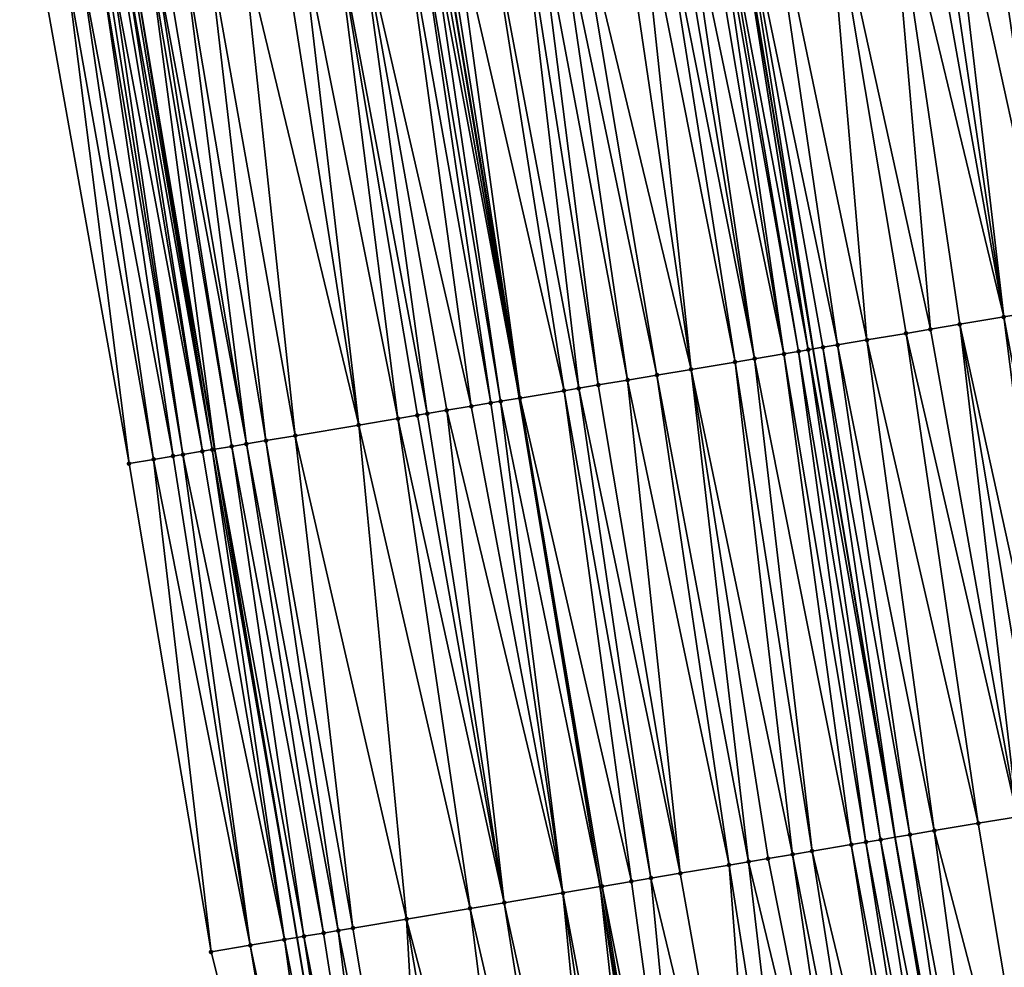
# Model space of a CAD drawing. Header units: feet. Extents: x 2004186 to 2014793, y 836912 to 864902.
# Tile 11 of 256: x 2010963 to 2011003, y 837242 to 837280. Entities that reach past the tile are written whole.
import ezdxf

# ---------------------------------------------------------------- set-up
doc = ezdxf.new("R2010")
doc.units = ezdxf.units.FT
doc.header["$LTSCALE"] = 100
doc.header["$MEASUREMENT"] = 0
for name, color, linetype, lineweight in [('EP_Travel Lane', 5, 'Continuous', 40), ('GPL_Skip Line', 2, 'Continuous', 40), ('Road Shots', 4, 'Continuous', 200), ('Road X-Section', 30, 'Continuous', 13)]:
    doc.layers.add(name, color=color, linetype=linetype, lineweight=lineweight)
doc.layers.add('I-77 SB_MM21-27-Surface-Border', color=7, linetype='Continuous')
doc.layers.add('I-77 SB_MM21-27-Surface-TIN', color=7, linetype='Continuous')

msp = doc.modelspace()

# ---------------------------------------------------------------- linework, layer by layer
at = {"layer": 'EP_Travel Lane'}
msp.add_polyline3d([(2010980.711119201, 837203.7629488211, 350.1659924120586), (2010977.396198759, 837223.4849883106, 350.3185868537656), (2010974.081142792, 837243.2078340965, 350.4599212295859), (2010970.765923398, 837262.931652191, 350.6161047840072), (2010967.451050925, 837282.6534062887, 350.7639193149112), (2010964.128603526, 837302.4202272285, 350.8552760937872), (2010960.821476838, 837322.1536328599, 350.9913505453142), (2010957.544235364, 837341.883121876, 351.0768485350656), (2010954.365278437, 837361.6284633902, 351.1724538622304), (2010951.186261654, 837381.3746347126, 351.2746074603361), (2010947.946378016, 837401.1094494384, 351.3431810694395), (2010944.629176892, 837420.8320900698, 351.4021458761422), (2010941.263789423, 837440.5471279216, 351.4443108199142), (2010937.898436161, 837460.2619653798, 351.4894673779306), (2010934.595256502, 837479.98617953, 351.5095648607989), (2010931.323510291, 837499.6887001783, 351.5417266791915)], dxfattribs=at)
at = {"layer": 'GPL_Skip Line'}
for points in [[(2011004.844554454, 837207.808839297, 350.6017228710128), (2011001.535076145, 837227.5324152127, 350.7691397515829), (2010998.225544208, 837247.256310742, 350.8914841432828), (2010994.916086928, 837266.979761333, 351.0731246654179), (2010991.606585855, 837286.7034729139, 351.223416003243), (2010988.314983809, 837306.4304498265, 351.3315354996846), (2010985.043260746, 837326.1607052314, 351.4441908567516), (2010981.777180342, 837345.8919438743, 351.5488472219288), (2010978.511081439, 837365.6232942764, 351.6290850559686), (2010975.245008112, 837385.3544901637, 351.7423629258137), (2010971.978910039, 837405.0858355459, 351.822483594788), (2010968.712808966, 837424.8171990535, 351.9011531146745), (2010965.446692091, 837444.5486580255, 351.9470753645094), (2010962.180577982, 837464.280100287, 351.9990055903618), (2010958.914453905, 837484.011602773, 352.0084365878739), (2010955.63723066, 837503.741266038, 352.0171882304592)], [(2010992.851467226, 837205.7980384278, 350.4098048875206), (2010989.58635184, 837225.5288545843, 350.5596984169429), (2010986.321164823, 837245.2601035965, 350.6955446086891), (2010983.055969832, 837264.9914007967, 350.8862744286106), (2010979.790806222, 837284.7225083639, 350.9773139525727), (2010976.508586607, 837304.4728863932, 351.0997078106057), (2010973.214549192, 837324.2039165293, 351.2102353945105), (2010969.917797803, 837343.9301678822, 351.2973701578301), (2010966.621099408, 837363.6561021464, 351.4134325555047), (2010963.324303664, 837383.3826189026, 351.4958872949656), (2010960.027627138, 837403.1084223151, 351.5761947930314), (2010956.730891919, 837422.83457692, 351.6455270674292), (2010953.434121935, 837442.5609395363, 351.6993970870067), (2010950.157691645, 837462.2905621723, 351.7579283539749), (2010946.897765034, 837482.0225413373, 351.7877070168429), (2010943.645469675, 837501.7424941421, 351.8006070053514)]]:
    msp.add_polyline3d(points, dxfattribs=at)
at = {"layer": 'I-77 SB_MM21-27-Surface-Border', "color": 3, "linetype": 'ByBlock', "lineweight": -2}
msp.add_polyline3d([(2010979.399625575, 837203.5432081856, 350.1266526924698), (2010975.498507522, 837223.1669707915, 350.2563337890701), (2010970.611007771, 837242.626257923, 350.3532855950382), (2010967.301277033, 837262.3513382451, 350.5018946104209), (2010963.794735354, 837282.0407498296, 350.6367626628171), (2010958.91631094, 837301.5562271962, 350.7143849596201)], dxfattribs=at)
at = {"layer": 'I-77 SB_MM21-27-Surface-TIN', "color": 128, "linetype": 'ByBlock', "lineweight": -2}
for points in [[(2011002.652023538, 837288.5577402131, 351.085433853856), (2011002.257545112, 837288.4915074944, 351.0917322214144), (2011005.764146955, 837268.8017373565, 350.879294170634)], [(2011000.285141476, 837288.1604124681, 351.1126500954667), (2010999.693425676, 837288.0610524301, 351.1237877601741), (2011002.608346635, 837268.2717141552, 350.9349755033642)], [(2011001.66582432, 837288.3921772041, 351.098282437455), (2011000.285141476, 837288.1604124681, 351.1126500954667), (2011004.580730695, 837268.6029258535, 350.9061971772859)], [(2011000.285141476, 837288.1604124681, 351.1126500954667), (2011002.608346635, 837268.2717141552, 350.9349755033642), (2011004.580730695, 837268.6029258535, 350.9061971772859)], [(2011002.257545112, 837288.4915074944, 351.0917322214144), (2011001.66582432, 837288.3921772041, 351.098282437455), (2011005.566911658, 837268.7685976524, 350.8842859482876)], [(2011001.66582432, 837288.3921772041, 351.098282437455), (2011004.580730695, 837268.6029258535, 350.9061971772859), (2011005.566911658, 837268.7685976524, 350.8842859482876)], [(2011002.257545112, 837288.4915074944, 351.0917322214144), (2011005.566911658, 837268.7685976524, 350.8842859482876), (2011005.764146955, 837268.8017373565, 350.879294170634)], [(2010997.918265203, 837287.763050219, 351.1451872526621), (2010995.354136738, 837287.3326489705, 351.1689437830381), (2010999.649766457, 837267.7749209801, 350.9753631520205)], [(2010999.101703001, 837287.9617333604, 351.1286076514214), (2010997.918265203, 837287.763050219, 351.1451872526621), (2011002.608346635, 837268.2717141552, 350.9349755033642)], [(2010997.918265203, 837287.763050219, 351.1451872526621), (2011000.83318994, 837267.973689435, 350.9533700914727), (2011002.608346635, 837268.2717141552, 350.9349755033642)], [(2010997.918265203, 837287.763050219, 351.1451872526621), (2010999.649766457, 837267.7749209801, 350.9753631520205), (2011000.83318994, 837267.973689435, 350.9533700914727)], [(2010999.693425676, 837288.0610524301, 351.1237877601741), (2010999.101703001, 837287.9617333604, 351.1286076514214), (2011002.608346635, 837268.2717141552, 350.9349755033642)], [(2010995.354136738, 837287.3326489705, 351.1689437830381), (2010992.98725959, 837286.9352919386, 351.2006764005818), (2010997.085687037, 837267.3442274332, 351.0262724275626)], [(2010995.354136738, 837287.3326489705, 351.1689437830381), (2010998.663574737, 837267.6093132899, 350.9899623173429), (2010999.649766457, 837267.7749209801, 350.9753631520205)], [(2010995.354136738, 837287.3326489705, 351.1689437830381), (2010997.085687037, 837267.3442274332, 351.0262724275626), (2010998.663574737, 837267.6093132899, 350.9899623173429)], [(2010992.98725959, 837286.9352919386, 351.2006764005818), (2010991.803826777, 837286.7365790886, 351.2218374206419), (2010995.902276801, 837267.1453800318, 351.0572698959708)], [(2010992.98725959, 837286.9352919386, 351.2006764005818), (2010995.902276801, 837267.1453800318, 351.0572698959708), (2010997.085687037, 837267.3442274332, 351.0262724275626)], [(2010990.817618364, 837286.5710708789, 351.2262353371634), (2010990.423123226, 837286.5049377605, 351.2171741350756), (2010993.73261951, 837266.7812547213, 351.0652526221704)], [(2010991.014863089, 837286.60415439, 351.2281517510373), (2010990.817618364, 837286.5710708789, 351.2262353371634), (2010994.324359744, 837266.8804691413, 351.0736238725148)], [(2010990.817618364, 837286.5710708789, 351.2262353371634), (2010993.73261951, 837266.7812547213, 351.0652526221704), (2010994.324359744, 837266.8804691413, 351.0736238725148)], [(2010991.014863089, 837286.60415439, 351.2281517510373), (2010994.718846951, 837266.946649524, 351.0749348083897), (2010991.606585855, 837286.7034729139, 351.223416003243)], [(2010991.014863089, 837286.60415439, 351.2281517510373), (2010994.324359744, 837266.8804691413, 351.0736238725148), (2010994.718846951, 837266.946649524, 351.0749348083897)], [(2010991.803826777, 837286.7365790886, 351.2218374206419), (2010991.606585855, 837286.7034729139, 351.223416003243), (2010994.916086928, 837266.979761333, 351.0731246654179)], [(2010994.718846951, 837266.946649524, 351.0749348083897), (2010994.916086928, 837266.979761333, 351.0731246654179), (2010991.606585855, 837286.7034729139, 351.223416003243)], [(2010991.803826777, 837286.7365790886, 351.2218374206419), (2010994.916086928, 837266.979761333, 351.0731246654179), (2010995.310566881, 837267.0459849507, 351.069504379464)], [(2010991.803826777, 837286.7365790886, 351.2218374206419), (2010995.310566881, 837267.0459849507, 351.069504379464), (2010995.902276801, 837267.1453800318, 351.0572698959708)], [(2010988.647878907, 837286.2074352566, 351.161512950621), (2010987.85888637, 837286.07518249, 351.1413132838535), (2010991.760128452, 837266.4506807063, 351.0212986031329)], [(2010989.239626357, 837286.306606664, 351.179464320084), (2010988.647878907, 837286.2074352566, 351.161512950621), (2010992.549125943, 837266.5829039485, 351.0396060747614)], [(2010988.647878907, 837286.2074352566, 351.161512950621), (2010991.760128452, 837266.4506807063, 351.0212986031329), (2010992.549125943, 837266.5829039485, 351.0396060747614)], [(2010989.634126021, 837286.3727128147, 351.1926842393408), (2010989.239626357, 837286.306606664, 351.179464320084), (2010992.549125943, 837266.5829039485, 351.0396060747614)], [(2010990.423123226, 837286.5049377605, 351.2171741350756), (2010989.634126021, 837286.3727128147, 351.1926842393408), (2010993.73261951, 837266.7812547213, 351.0652526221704)], [(2010989.634126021, 837286.3727128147, 351.1926842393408), (2010992.549125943, 837266.5829039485, 351.0396060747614), (2010993.73261951, 837266.7812547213, 351.0652526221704)], [(2010987.069898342, 837285.9429028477, 351.1252582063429), (2010985.294679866, 837285.6452463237, 351.0933487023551), (2010989.984882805, 837266.1531861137, 350.9792283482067)], [(2010987.85888637, 837286.07518249, 351.1413132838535), (2010987.069898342, 837285.9429028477, 351.1252582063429), (2010989.984882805, 837266.1531861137, 350.9792283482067)], [(2010987.85888637, 837286.07518249, 351.1413132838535), (2010989.984882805, 837266.1531861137, 350.9792283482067), (2010991.760128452, 837266.4506807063, 351.0212986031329)], [(2010983.716703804, 837285.3806870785, 351.0612324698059), (2010983.124958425, 837285.2815033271, 351.0451846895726), (2010986.237179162, 837265.524920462, 350.9156783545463)], [(2010984.505691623, 837285.5129679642, 351.0770958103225), (2010983.716703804, 837285.3806870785, 351.0612324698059), (2010987.420658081, 837265.7233585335, 350.9313679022)], [(2010983.716703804, 837285.3806870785, 351.0612324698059), (2010986.237179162, 837265.524920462, 350.9156783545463), (2010987.420658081, 837265.7233585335, 350.9313679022)], [(2010985.294679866, 837285.6452463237, 351.0933487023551), (2010984.505691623, 837285.5129679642, 351.0770958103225), (2010988.604149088, 837265.921724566, 350.9552739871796)], [(2010984.505691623, 837285.5129679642, 351.0770958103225), (2010987.420658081, 837265.7233585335, 350.9313679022), (2010988.604149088, 837265.921724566, 350.9552739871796)], [(2010985.294679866, 837285.6452463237, 351.0933487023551), (2010988.604149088, 837265.921724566, 350.9552739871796), (2010989.984882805, 837266.1531861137, 350.9792283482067)], [(2010981.744225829, 837285.050035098, 351.0138274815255), (2010980.363503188, 837284.8185075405, 350.9916194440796), (2010984.856447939, 837265.293444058, 350.893418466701)], [(2010983.124958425, 837285.2815033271, 351.0451846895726), (2010981.744225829, 837285.050035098, 351.0138274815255), (2010985.448187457, 837265.3926627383, 350.9013037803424)], [(2010981.744225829, 837285.050035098, 351.0138274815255), (2010984.856447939, 837265.293444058, 350.893418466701), (2010985.448187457, 837265.3926627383, 350.9013037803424)], [(2010983.124958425, 837285.2815033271, 351.0451846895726), (2010985.448187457, 837265.3926627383, 350.9013037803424), (2010986.237179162, 837265.524920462, 350.9156783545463)], [(2010978.982785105, 837284.586952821, 350.9736000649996), (2010978.39105113, 837284.4877010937, 350.9680349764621), (2010981.897775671, 837264.7971997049, 350.871209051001)], [(2010979.377268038, 837284.6531586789, 350.9714439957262), (2010978.982785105, 837284.586952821, 350.9736000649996), (2010982.292274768, 837264.863309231, 350.8806017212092)], [(2010978.982785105, 837284.586952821, 350.9736000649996), (2010981.897775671, 837264.7971997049, 350.871209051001), (2010982.292274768, 837264.863309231, 350.8806017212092)], [(2010979.574511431, 837284.6862501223, 350.9721371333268), (2010979.377268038, 837284.6531586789, 350.9714439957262), (2010983.055969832, 837264.9914007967, 350.8862744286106)], [(2010979.377268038, 837284.6531586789, 350.9714439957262), (2010982.292274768, 837264.863309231, 350.8806017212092), (2010983.055969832, 837264.9914007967, 350.8862744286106)], [(2010979.574511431, 837284.6862501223, 350.9721371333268), (2010983.055969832, 837264.9914007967, 350.8862744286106), (2010979.790806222, 837284.7225083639, 350.9773139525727)], [(2010979.969006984, 837284.7523807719, 350.9815790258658), (2010979.790806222, 837284.7225083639, 350.9773139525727), (2010983.081253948, 837264.9956416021, 350.8864622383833)], [(2010983.081253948, 837264.9956416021, 350.8864622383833), (2010979.790806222, 837284.7225083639, 350.9773139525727), (2010983.055969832, 837264.9914007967, 350.8862744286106)], [(2010980.363503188, 837284.8185075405, 350.9916194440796), (2010979.969006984, 837284.7523807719, 350.9815790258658), (2010983.081253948, 837264.9956416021, 350.8864622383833)], [(2010980.363503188, 837284.8185075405, 350.9916194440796), (2010983.081253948, 837264.9956416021, 350.8864622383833), (2010984.856447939, 837265.293444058, 350.893418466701)], [(2010976.615830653, 837284.1900564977, 350.9342860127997), (2010975.62959717, 837284.024697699, 350.9156429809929), (2010979.333495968, 837264.3676997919, 350.785975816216)], [(2010978.39105113, 837284.4877010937, 350.9680349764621), (2010976.615830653, 837284.1900564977, 350.9342860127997), (2010981.10876175, 837264.6650743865, 350.841732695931)], [(2010976.615830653, 837284.1900564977, 350.9342860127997), (2010980.122498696, 837264.4998918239, 350.8078430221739), (2010981.10876175, 837264.6650743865, 350.841732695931)], [(2010976.615830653, 837284.1900564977, 350.9342860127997), (2010979.333495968, 837264.3676997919, 350.785975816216), (2010980.122498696, 837264.4998918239, 350.8078430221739)], [(2010978.39105113, 837284.4877010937, 350.9680349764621), (2010981.10876175, 837264.6650743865, 350.841732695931), (2010981.897775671, 837264.7971997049, 350.871209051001)], [(2010974.248874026, 837283.7931731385, 350.8929727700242), (2010973.459893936, 837283.6608461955, 350.8842119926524), (2010976.572043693, 837263.9046863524, 350.7483714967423)], [(2010975.62959717, 837284.024697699, 350.9156429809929), (2010974.248874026, 837283.7931731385, 350.8929727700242), (2010978.150020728, 837264.1692397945, 350.7727870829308)], [(2010974.248874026, 837283.7931731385, 350.8929727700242), (2010976.572043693, 837263.9046863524, 350.7483714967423), (2010978.150020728, 837264.1692397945, 350.7727870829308)], [(2010975.62959717, 837284.024697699, 350.9156429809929), (2010978.93900138, 837264.3015633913, 350.779648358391), (2010979.333495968, 837264.3676997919, 350.785975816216)], [(2010975.62959717, 837284.024697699, 350.9156429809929), (2010978.150020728, 837264.1692397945, 350.7727870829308), (2010978.93900138, 837264.3015633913, 350.779648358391)], [(2010971.881926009, 837283.3962384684, 350.8595722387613), (2010970.501213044, 837283.1646532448, 350.8462570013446), (2010974.007827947, 837263.4748052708, 350.7066132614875)], [(2010973.459893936, 837283.6608461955, 350.8842119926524), (2010971.881926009, 837283.3962384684, 350.8595722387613), (2010976.572043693, 837263.9046863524, 350.7483714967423)], [(2010971.881926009, 837283.3962384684, 350.8595722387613), (2010974.007827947, 837263.4748052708, 350.7066132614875), (2010976.572043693, 837263.9046863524, 350.7483714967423)], [(2010969.514983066, 837282.9992735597, 350.8308348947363), (2010968.726002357, 837282.8669503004, 350.8215060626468), (2010972.035338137, 837263.1442238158, 350.663507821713)], [(2010970.501213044, 837283.1646532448, 350.8462570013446), (2010969.514983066, 837282.9992735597, 350.8308348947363), (2010972.824336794, 837263.276440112, 350.6826075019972)], [(2010969.514983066, 837282.9992735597, 350.8308348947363), (2010972.035338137, 837263.1442238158, 350.663507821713), (2010972.824336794, 837263.276440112, 350.6826075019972)], [(2010970.501213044, 837283.1646532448, 350.8462570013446), (2010972.824336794, 837263.276440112, 350.6826075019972), (2010974.007827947, 837263.4748052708, 350.7066132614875)], [(2010966.950734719, 837282.5695867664, 350.7444140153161), (2010966.556247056, 837282.5034091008, 350.7422225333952), (2010970.260058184, 837262.8469336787, 350.5981179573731)], [(2010967.147983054, 837282.6026487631, 350.7496481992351), (2010966.950734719, 837282.5695867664, 350.7444140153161), (2010970.260058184, 837262.8469336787, 350.5981179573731)], [(2010967.345234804, 837282.6356904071, 350.7580210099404), (2010967.147983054, 837282.6026487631, 350.7496481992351), (2010970.654563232, 837262.9130077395, 350.6115556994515)], [(2010967.147983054, 837282.6026487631, 350.7496481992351), (2010970.260058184, 837262.8469336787, 350.5981179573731), (2010970.654563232, 837262.9130077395, 350.6115556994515)], [(2010967.345234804, 837282.6356904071, 350.7580210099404), (2010970.654563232, 837262.9130077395, 350.6115556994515), (2010967.451050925, 837282.6534062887, 350.7639193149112)], [(2010968.134253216, 837282.7677889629, 350.8020017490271), (2010967.451050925, 837282.6534062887, 350.7639193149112), (2010970.765923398, 837262.931652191, 350.6161047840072)], [(2010970.654563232, 837262.9130077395, 350.6115556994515), (2010970.765923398, 837262.931652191, 350.6161047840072), (2010967.451050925, 837282.6534062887, 350.7639193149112)], [(2010968.331505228, 837282.8008290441, 350.8106155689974), (2010968.134253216, 837282.7677889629, 350.8020017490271), (2010971.443581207, 837263.0451089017, 350.643787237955)], [(2010968.134253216, 837282.7677889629, 350.8020017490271), (2010970.765923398, 837262.931652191, 350.6161047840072), (2010971.443581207, 837263.0451089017, 350.643787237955)], [(2010968.726002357, 837282.8669503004, 350.8215060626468), (2010968.331505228, 837282.8008290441, 350.8106155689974), (2010972.035338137, 837263.1442238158, 350.663507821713)], [(2010968.331505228, 837282.8008290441, 350.8106155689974), (2010971.443581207, 837263.0451089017, 350.643787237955), (2010972.035338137, 837263.1442238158, 350.663507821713)], [(2010964.780991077, 837282.2059760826, 350.6758458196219), (2010963.794735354, 837282.0407498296, 350.6367626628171), (2010967.301277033, 837262.3513382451, 350.5018946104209)], [(2010965.372740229, 837282.3051373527, 350.6953604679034), (2010964.780991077, 837282.2059760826, 350.6758458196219), (2010968.287545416, 837262.5164890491, 350.5394066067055)], [(2010964.780991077, 837282.2059760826, 350.6758458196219), (2010967.301277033, 837262.3513382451, 350.5018946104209), (2010968.287545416, 837262.5164890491, 350.5394066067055)], [(2010966.161749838, 837282.4372883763, 350.7312500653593), (2010965.372740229, 837282.3051373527, 350.6953604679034), (2010969.07656342, 837262.6485900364, 350.5716580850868)], [(2010965.372740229, 837282.3051373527, 350.6953604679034), (2010968.287545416, 837262.5164890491, 350.5394066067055), (2010969.07656342, 837262.6485900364, 350.5716580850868)], [(2010966.35900019, 837282.4703383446, 350.7383391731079), (2010966.161749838, 837282.4372883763, 350.7312500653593), (2010969.471065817, 837262.7146798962, 350.5832938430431)], [(2010966.161749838, 837282.4372883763, 350.7312500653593), (2010969.07656342, 837262.6485900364, 350.5716580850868), (2010969.471065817, 837262.7146798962, 350.5832938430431)], [(2010966.556247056, 837282.5034091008, 350.7422225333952), (2010966.35900019, 837282.4703383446, 350.7383391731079), (2010969.471065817, 837262.7146798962, 350.5832938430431)], [(2010966.556247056, 837282.5034091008, 350.7422225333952), (2010969.471065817, 837262.7146798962, 350.5832938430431), (2010970.260058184, 837262.8469336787, 350.5981179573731)], [(2011002.608346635, 837268.2717141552, 350.9349755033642), (2011000.83318994, 837267.973689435, 350.9533700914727), (2011005.128932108, 837248.4152912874, 350.7922985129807)], [(2011004.580730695, 837268.6029258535, 350.9061971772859), (2011002.608346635, 837268.2717141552, 350.9349755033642), (2011006.31236695, 837248.6139920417, 350.77236828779)], [(2011002.608346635, 837268.2717141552, 350.9349755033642), (2011005.128932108, 837248.4152912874, 350.7922985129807), (2011006.31236695, 837248.6139920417, 350.77236828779)], [(2011000.83318994, 837267.973689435, 350.9533700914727), (2010999.649766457, 837267.7749209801, 350.9753631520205), (2011003.156525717, 837248.0842126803, 350.8112881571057)], [(2011000.83318994, 837267.973689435, 350.9533700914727), (2011004.142727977, 837248.2497575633, 350.8009045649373), (2011005.128932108, 837248.4152912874, 350.7922985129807)], [(2011000.83318994, 837267.973689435, 350.9533700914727), (2011003.156525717, 837248.0842126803, 350.8112881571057), (2011004.142727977, 837248.2497575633, 350.8009045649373)], [(2010998.663574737, 837267.6093132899, 350.9899623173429), (2010997.085687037, 837267.3442274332, 351.0262724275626), (2011001.578611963, 837247.8192820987, 350.8372633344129)], [(2010999.649766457, 837267.7749209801, 350.9753631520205), (2010998.663574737, 837267.6093132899, 350.9899623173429), (2011003.156525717, 837248.0842126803, 350.8112881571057)], [(2010998.663574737, 837267.6093132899, 350.9899623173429), (2011001.578611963, 837247.8192820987, 350.8372633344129), (2011003.156525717, 837248.0842126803, 350.8112881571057)], [(2010995.310566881, 837267.0459849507, 351.069504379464), (2010994.916086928, 837266.979761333, 351.0731246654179), (2010998.225544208, 837247.256310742, 350.8914841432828)], [(2010995.902276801, 837267.1453800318, 351.0572698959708), (2010995.310566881, 837267.0459849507, 351.069504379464), (2010998.817268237, 837247.3556217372, 350.8877922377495)], [(2010995.310566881, 837267.0459849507, 351.069504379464), (2010998.225544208, 837247.256310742, 350.8914841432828), (2010998.817268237, 837247.3556217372, 350.8877922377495)], [(2010997.085687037, 837267.3442274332, 351.0262724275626), (2010995.902276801, 837267.1453800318, 351.0572698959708), (2010999.803465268, 837247.5211977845, 350.8724444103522)], [(2010995.902276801, 837267.1453800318, 351.0572698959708), (2010998.817268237, 837247.3556217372, 350.8877922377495), (2010999.803465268, 837247.5211977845, 350.8724444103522)], [(2010997.085687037, 837267.3442274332, 351.0262724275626), (2010999.803465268, 837247.5211977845, 350.8724444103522), (2011001.578611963, 837247.8192820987, 350.8372633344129)], [(2010993.73261951, 837266.7812547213, 351.0652526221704), (2010992.549125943, 837266.5829039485, 351.0396060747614), (2010996.450356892, 837246.9584685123, 350.8881031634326)], [(2010994.324359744, 837266.8804691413, 351.0736238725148), (2010993.73261951, 837266.7812547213, 351.0652526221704), (2010997.04209213, 837247.0577127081, 350.8950518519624)], [(2010993.73261951, 837266.7812547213, 351.0652526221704), (2010996.450356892, 837246.9584685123, 350.8881031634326), (2010997.04209213, 837247.0577127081, 350.8950518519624)], [(2010994.718846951, 837266.946649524, 351.0749348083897), (2010994.324359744, 837266.8804691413, 351.0736238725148), (2010997.633820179, 837247.1569997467, 350.8951760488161)], [(2010994.324359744, 837266.8804691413, 351.0736238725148), (2010997.04209213, 837247.0577127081, 350.8950518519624), (2010997.633820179, 837247.1569997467, 350.8951760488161)], [(2010994.718846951, 837266.946649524, 351.0749348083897), (2010998.225544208, 837247.256310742, 350.8914841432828), (2010994.916086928, 837266.979761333, 351.0731246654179)], [(2010994.718846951, 837266.946649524, 351.0749348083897), (2010997.633820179, 837247.1569997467, 350.8951760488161), (2010998.225544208, 837247.256310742, 350.8914841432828)], [(2010991.760128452, 837266.4506807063, 351.0212986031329), (2010989.984882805, 837266.1531861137, 350.9792283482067), (2010994.083398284, 837246.5615969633, 350.8435454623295)], [(2010992.549125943, 837266.5829039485, 351.0396060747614), (2010991.760128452, 837266.4506807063, 351.0212986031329), (2010994.872381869, 837246.6939030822, 350.8559126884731)], [(2010991.760128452, 837266.4506807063, 351.0212986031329), (2010994.083398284, 837246.5615969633, 350.8435454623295), (2010994.872381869, 837246.6939030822, 350.8559126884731)], [(2010992.549125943, 837266.5829039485, 351.0396060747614), (2010994.872381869, 837246.6939030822, 350.8559126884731), (2010996.450356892, 837246.9584685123, 350.8881031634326)], [(2010988.604149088, 837265.921724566, 350.9552739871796), (2010987.420658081, 837265.7233585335, 350.9313679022), (2010991.519193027, 837246.1316533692, 350.7951816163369)], [(2010989.984882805, 837266.1531861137, 350.9792283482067), (2010988.604149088, 837265.921724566, 350.9552739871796), (2010992.308180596, 837246.2639357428, 350.8113312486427)], [(2010988.604149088, 837265.921724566, 350.9552739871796), (2010991.519193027, 837246.1316533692, 350.7951816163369), (2010992.308180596, 837246.2639357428, 350.8113312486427)], [(2010989.984882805, 837266.1531861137, 350.9792283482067), (2010993.097164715, 837246.3962386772, 350.8242057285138), (2010994.083398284, 837246.5615969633, 350.8435454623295)], [(2010989.984882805, 837266.1531861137, 350.9792283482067), (2010992.308180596, 837246.2639357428, 350.8113312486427), (2010993.097164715, 837246.3962386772, 350.8242057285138)], [(2010986.237179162, 837265.524920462, 350.9156783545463), (2010985.448187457, 837265.3926627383, 350.9013037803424), (2010989.546727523, 837245.800927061, 350.7580529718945)], [(2010987.420658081, 837265.7233585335, 350.9313679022), (2010986.237179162, 837265.524920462, 350.9156783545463), (2010989.546727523, 837245.800927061, 350.7580529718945)], [(2010987.420658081, 837265.7233585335, 350.9313679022), (2010989.546727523, 837245.800927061, 350.7580529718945), (2010991.519193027, 837246.1316533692, 350.7951816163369)], [(2010984.856447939, 837265.293444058, 350.893418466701), (2010983.081253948, 837264.9956416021, 350.8864622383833), (2010987.574267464, 837245.470168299, 350.7260939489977)], [(2010985.448187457, 837265.3926627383, 350.9013037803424), (2010984.856447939, 837265.293444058, 350.893418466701), (2010988.363252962, 837245.602463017, 350.740277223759)], [(2010984.856447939, 837265.293444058, 350.893418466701), (2010987.574267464, 837245.470168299, 350.7260939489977), (2010988.363252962, 837245.602463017, 350.740277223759)], [(2010985.448187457, 837265.3926627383, 350.9013037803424), (2010988.363252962, 837245.602463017, 350.740277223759), (2010989.546727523, 837245.800927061, 350.7580529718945)], [(2010981.10876175, 837264.6650743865, 350.841732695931), (2010980.122498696, 837264.4998918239, 350.8078430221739), (2010984.812810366, 837245.0071836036, 350.6689948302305)], [(2010981.897775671, 837264.7971997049, 350.871209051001), (2010981.10876175, 837264.6650743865, 350.841732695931), (2010984.812810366, 837245.0071836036, 350.6689948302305)], [(2010982.292274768, 837264.863309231, 350.8806017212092), (2010981.897775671, 837264.7971997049, 350.871209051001), (2010984.812810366, 837245.0071836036, 350.6689948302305)], [(2010982.292274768, 837264.863309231, 350.8806017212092), (2010986.321164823, 837245.2601035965, 350.6955446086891), (2010983.055969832, 837264.9914007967, 350.8862744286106)], [(2010982.292274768, 837264.863309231, 350.8806017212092), (2010984.812810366, 837245.0071836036, 350.6689948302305), (2010986.321164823, 837245.2601035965, 350.6955446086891)], [(2010983.081253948, 837264.9956416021, 350.8864622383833), (2010983.055969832, 837264.9914007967, 350.8862744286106), (2010986.390780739, 837245.2717767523, 350.696769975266)], [(2010986.390780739, 837245.2717767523, 350.696769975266), (2010983.055969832, 837264.9914007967, 350.8862744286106), (2010986.321164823, 837245.2601035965, 350.6955446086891)], [(2010983.081253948, 837264.9956416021, 350.8864622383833), (2010986.390780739, 837245.2717767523, 350.696769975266), (2010987.574267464, 837245.470168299, 350.7260939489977)], [(2010978.93900138, 837264.3015633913, 350.779648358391), (2010978.150020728, 837264.1692397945, 350.7727870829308), (2010982.445843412, 837244.6103617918, 350.6165144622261)], [(2010979.333495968, 837264.3676997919, 350.785975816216), (2010978.93900138, 837264.3015633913, 350.779648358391), (2010982.445843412, 837244.6103617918, 350.6165144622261)], [(2010980.122498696, 837264.4998918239, 350.8078430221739), (2010979.333495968, 837264.3676997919, 350.785975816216), (2010982.445843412, 837244.6103617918, 350.6165144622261)], [(2010980.122498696, 837264.4998918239, 350.8078430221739), (2010982.445843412, 837244.6103617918, 350.6165144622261), (2010984.812810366, 837245.0071836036, 350.6689948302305)], [(2010976.572043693, 837263.9046863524, 350.7483714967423), (2010974.007827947, 837263.4748052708, 350.7066132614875), (2010978.500931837, 837243.9487933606, 350.5607055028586)], [(2010978.150020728, 837264.1692397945, 350.7727870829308), (2010976.572043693, 837263.9046863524, 350.7483714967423), (2010981.065118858, 837244.3788456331, 350.5917577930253)], [(2010976.572043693, 837263.9046863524, 350.7483714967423), (2010978.500931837, 837243.9487933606, 350.5607055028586), (2010981.065118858, 837244.3788456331, 350.5917577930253)], [(2010978.150020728, 837264.1692397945, 350.7727870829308), (2010981.065118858, 837244.3788456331, 350.5917577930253), (2010982.445843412, 837244.6103617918, 350.6165144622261)], [(2010974.007827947, 837263.4748052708, 350.7066132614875), (2010972.824336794, 837263.276440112, 350.6826075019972), (2010976.331229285, 837243.5849377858, 350.5288855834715)], [(2010974.007827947, 837263.4748052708, 350.7066132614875), (2010976.331229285, 837243.5849377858, 350.5288855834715), (2010978.500931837, 837243.9487933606, 350.5607055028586)], [(2010972.035338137, 837263.1442238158, 350.663507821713), (2010971.443581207, 837263.0451089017, 350.643787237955), (2010975.147742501, 837243.3865465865, 350.4995062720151)], [(2010972.824336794, 837263.276440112, 350.6826075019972), (2010972.035338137, 837263.1442238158, 350.663507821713), (2010975.739489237, 837243.485722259, 350.5173701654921)], [(2010972.035338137, 837263.1442238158, 350.663507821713), (2010975.147742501, 837243.3865465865, 350.4995062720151), (2010975.739489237, 837243.485722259, 350.5173701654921)], [(2010972.824336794, 837263.276440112, 350.6826075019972), (2010975.739489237, 837243.485722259, 350.5173701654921), (2010976.331229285, 837243.5849377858, 350.5288855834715)], [(2010969.471065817, 837262.7146798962, 350.5832938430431), (2010969.07656342, 837262.6485900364, 350.5716580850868), (2010972.188999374, 837242.8907245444, 350.40121547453)], [(2010970.260058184, 837262.8469336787, 350.5981179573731), (2010969.471065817, 837262.7146798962, 350.5832938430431), (2010973.569740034, 837243.1221447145, 350.4412623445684)], [(2010969.471065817, 837262.7146798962, 350.5832938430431), (2010972.188999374, 837242.8907245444, 350.40121547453), (2010973.569740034, 837243.1221447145, 350.4412623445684)], [(2010970.654563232, 837262.9130077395, 350.6115556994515), (2010970.260058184, 837262.8469336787, 350.5981179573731), (2010973.569740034, 837243.1221447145, 350.4412623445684)], [(2010970.654563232, 837262.9130077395, 350.6115556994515), (2010974.081142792, 837243.2078340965, 350.4599212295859), (2010970.765923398, 837262.931652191, 350.6161047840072)], [(2010970.654563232, 837262.9130077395, 350.6115556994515), (2010973.569740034, 837243.1221447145, 350.4412623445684), (2010974.081142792, 837243.2078340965, 350.4599212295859)], [(2010971.443581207, 837263.0451089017, 350.643787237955), (2010970.765923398, 837262.931652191, 350.6161047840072), (2010974.358740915, 837243.2543477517, 350.4700495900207)], [(2010974.358740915, 837243.2543477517, 350.4700495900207), (2010970.765923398, 837262.931652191, 350.6161047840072), (2010974.081142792, 837243.2078340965, 350.4599212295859)], [(2010971.443581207, 837263.0451089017, 350.643787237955), (2010974.358740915, 837243.2543477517, 350.4700495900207), (2010975.147742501, 837243.3865465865, 350.4995062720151)], [(2010968.287545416, 837262.5164890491, 350.5394066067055), (2010967.301277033, 837262.3513382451, 350.5018946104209), (2010970.611007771, 837242.626257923, 350.3532855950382)], [(2010969.07656342, 837262.6485900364, 350.5716580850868), (2010968.287545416, 837262.5164890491, 350.5394066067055), (2010972.188999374, 837242.8907245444, 350.40121547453)], [(2010968.287545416, 837262.5164890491, 350.5394066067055), (2010970.611007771, 837242.626257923, 350.3532855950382), (2010972.188999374, 837242.8907245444, 350.40121547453)], [(2011003.156525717, 837248.0842126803, 350.8112881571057), (2011001.578611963, 837247.8192820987, 350.8372633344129), (2011004.888140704, 837228.095405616, 350.711878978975)], [(2011001.578611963, 837247.8192820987, 350.8372633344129), (2010999.803465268, 837247.5211977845, 350.8724444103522), (2011004.888140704, 837228.095405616, 350.711878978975)], [(2010997.633820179, 837247.1569997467, 350.8951760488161), (2010997.04209213, 837247.0577127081, 350.8950518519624), (2011000.746108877, 837227.4000118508, 350.7722639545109)], [(2010997.633820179, 837247.1569997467, 350.8951760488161), (2011001.535076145, 837227.5324152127, 350.7691397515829), (2010998.225544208, 837247.256310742, 350.8914841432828)], [(2010997.633820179, 837247.1569997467, 350.8951760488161), (2011000.746108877, 837227.4000118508, 350.7722639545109), (2011001.535076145, 837227.5324152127, 350.7691397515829)], [(2010998.817268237, 837247.3556217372, 350.8877922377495), (2010998.225544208, 837247.256310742, 350.8914841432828), (2011001.732317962, 837227.5655160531, 350.7683587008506)], [(2011001.732317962, 837227.5655160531, 350.7683587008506), (2010998.225544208, 837247.256310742, 350.8914841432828), (2011001.535076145, 837227.5324152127, 350.7691397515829)], [(2010999.803465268, 837247.5211977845, 350.8724444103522), (2010998.817268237, 837247.3556217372, 350.8877922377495), (2011002.521278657, 837227.6979585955, 350.7589933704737)], [(2010998.817268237, 837247.3556217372, 350.8877922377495), (2011001.732317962, 837227.5655160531, 350.7683587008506), (2011002.521278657, 837227.6979585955, 350.7589933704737)], [(2010999.803465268, 837247.5211977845, 350.8724444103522), (2011002.521278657, 837227.6979585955, 350.7589933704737), (2011004.888140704, 837228.095405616, 350.711878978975)], [(2010996.450356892, 837246.9584685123, 350.8881031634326), (2010994.872381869, 837246.6939030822, 350.8559126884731), (2010999.562640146, 837227.2015130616, 350.760024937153)], [(2010997.04209213, 837247.0577127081, 350.8950518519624), (2010996.450356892, 837246.9584685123, 350.8881031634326), (2011000.154377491, 837227.3007447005, 350.7689727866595)], [(2010996.450356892, 837246.9584685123, 350.8881031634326), (2010999.562640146, 837227.2015130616, 350.760024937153), (2011000.154377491, 837227.3007447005, 350.7689727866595)], [(2010997.04209213, 837247.0577127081, 350.8950518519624), (2011000.154377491, 837227.3007447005, 350.7689727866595), (2011000.746108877, 837227.4000118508, 350.7722639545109)], [(2010993.097164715, 837246.3962386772, 350.8242057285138), (2010992.308180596, 837246.2639357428, 350.8113312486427), (2010996.998429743, 837226.7716001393, 350.7067799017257)], [(2010994.083398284, 837246.5615969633, 350.8435454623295), (2010993.097164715, 837246.3962386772, 350.8242057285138), (2010996.998429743, 837226.7716001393, 350.7067799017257)], [(2010994.872381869, 837246.6939030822, 350.8559126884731), (2010994.083398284, 837246.5615969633, 350.8435454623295), (2010997.984662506, 837226.9369632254, 350.7253533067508)], [(2010994.083398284, 837246.5615969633, 350.8435454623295), (2010996.998429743, 837226.7716001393, 350.7067799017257), (2010997.984662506, 837226.9369632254, 350.7253533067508)], [(2010994.872381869, 837246.6939030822, 350.8559126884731), (2010997.984662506, 837226.9369632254, 350.7253533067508), (2010999.562640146, 837227.2015130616, 350.760024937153)], [(2010991.519193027, 837246.1316533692, 350.7951816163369), (2010989.546727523, 837245.800927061, 350.7580529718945), (2010993.053499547, 837226.1101426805, 350.6333010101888)], [(2010992.308180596, 837246.2639357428, 350.8113312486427), (2010991.519193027, 837246.1316533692, 350.7951816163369), (2010994.631472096, 837226.3747228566, 350.6631397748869)], [(2010991.519193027, 837246.1316533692, 350.7951816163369), (2010993.053499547, 837226.1101426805, 350.6333010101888), (2010994.631472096, 837226.3747228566, 350.6631397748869)], [(2010992.308180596, 837246.2639357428, 350.8113312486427), (2010994.631472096, 837226.3747228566, 350.6631397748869), (2010996.998429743, 837226.7716001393, 350.7067799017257)], [(2010988.363252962, 837245.602463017, 350.740277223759), (2010987.574267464, 837245.470168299, 350.7260939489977), (2010990.292040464, 837225.6471698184, 350.5743218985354)], [(2010989.546727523, 837245.800927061, 350.7580529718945), (2010988.363252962, 837245.602463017, 350.740277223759), (2010993.053499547, 837226.1101426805, 350.6333010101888)], [(2010988.363252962, 837245.602463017, 350.740277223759), (2010990.292040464, 837225.6471698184, 350.5743218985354), (2010993.053499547, 837226.1101426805, 350.6333010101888)], [(2010984.812810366, 837245.0071836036, 350.6689948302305), (2010988.516825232, 837225.3494939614, 350.5444423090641), (2010986.321164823, 837245.2601035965, 350.6955446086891)], [(2010986.390780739, 837245.2717767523, 350.696769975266), (2010986.321164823, 837245.2601035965, 350.6955446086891), (2010989.58635184, 837225.5288545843, 350.5596984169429)], [(2010989.305805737, 837225.4818184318, 350.5538848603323), (2010989.58635184, 837225.5288545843, 350.5596984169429), (2010986.321164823, 837245.2601035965, 350.6955446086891)], [(2010989.305805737, 837225.4818184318, 350.5538848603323), (2010986.321164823, 837245.2601035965, 350.6955446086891), (2010988.516825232, 837225.3494939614, 350.5444423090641)], [(2010987.574267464, 837245.470168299, 350.7260939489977), (2010986.390780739, 837245.2717767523, 350.696769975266), (2010990.292040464, 837225.6471698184, 350.5743218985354)], [(2010986.390780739, 837245.2717767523, 350.696769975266), (2010989.58635184, 837225.5288545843, 350.5596984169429), (2010990.292040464, 837225.6471698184, 350.5743218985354)], [(2010984.812810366, 837245.0071836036, 350.6689948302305), (2010982.445843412, 837244.6103617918, 350.6165144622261), (2010986.741604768, 837225.0518492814, 350.5095964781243)], [(2010984.812810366, 837245.0071836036, 350.6689948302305), (2010987.727842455, 837225.2171830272, 350.5328435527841), (2010988.516825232, 837225.3494939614, 350.5444423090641)], [(2010984.812810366, 837245.0071836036, 350.6689948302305), (2010986.741604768, 837225.0518492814, 350.5095964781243), (2010987.727842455, 837225.2171830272, 350.5328435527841)], [(2010981.065118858, 837244.3788456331, 350.5917577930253), (2010978.500931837, 837243.9487933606, 350.5607055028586), (2010983.58565622, 837224.5227094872, 350.4466442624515)], [(2010982.445843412, 837244.6103617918, 350.6165144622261), (2010981.065118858, 837244.3788456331, 350.5917577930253), (2010985.558125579, 837224.8534128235, 350.4874286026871)], [(2010981.065118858, 837244.3788456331, 350.5917577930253), (2010983.58565622, 837224.5227094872, 350.4466442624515), (2010985.558125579, 837224.8534128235, 350.4874286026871)], [(2010982.445843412, 837244.6103617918, 350.6165144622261), (2010985.558125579, 837224.8534128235, 350.4874286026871), (2010986.741604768, 837225.0518492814, 350.5095964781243)], [(2010976.331229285, 837243.5849377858, 350.5288855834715), (2010975.739489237, 837243.485722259, 350.5173701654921), (2010979.640732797, 837223.8612116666, 350.3795946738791)], [(2010978.500931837, 837243.9487933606, 350.5607055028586), (2010976.331229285, 837243.5849377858, 350.5288855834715), (2010979.640732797, 837223.8612116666, 350.3795946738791)], [(2010978.500931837, 837243.9487933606, 350.5607055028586), (2010981.810441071, 837224.2250331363, 350.416843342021), (2010983.58565622, 837224.5227094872, 350.4466442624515)], [(2010978.500931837, 837243.9487933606, 350.5607055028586), (2010979.640732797, 837223.8612116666, 350.3795946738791), (2010981.810441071, 837224.2250331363, 350.416843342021)], [(2010973.569740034, 837243.1221447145, 350.4412623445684), (2010977.396198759, 837223.4849883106, 350.3185868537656), (2010974.081142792, 837243.2078340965, 350.4599212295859)], [(2010974.358740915, 837243.2543477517, 350.4700495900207), (2010974.081142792, 837243.2078340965, 350.4599212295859), (2010977.396198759, 837223.4849883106, 350.3185868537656)], [(2010975.147742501, 837243.3865465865, 350.4995062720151), (2010974.358740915, 837243.2543477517, 350.4700495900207), (2010978.259997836, 837223.6297575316, 350.3449606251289)], [(2010974.358740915, 837243.2543477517, 350.4700495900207), (2010977.396198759, 837223.4849883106, 350.3185868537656), (2010978.259997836, 837223.6297575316, 350.3449606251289)], [(2010975.739489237, 837243.485722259, 350.5173701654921), (2010975.147742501, 837243.3865465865, 350.4995062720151), (2010978.259997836, 837223.6297575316, 350.3449606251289)], [(2010975.739489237, 837243.485722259, 350.5173701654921), (2010978.259997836, 837223.6297575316, 350.3449606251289), (2010979.640732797, 837223.8612116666, 350.3795946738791)], [(2010972.188999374, 837242.8907245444, 350.40121547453), (2010970.611007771, 837242.626257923, 350.3532855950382), (2010975.498507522, 837223.1669707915, 350.2563337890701)], [(2010973.569740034, 837243.1221447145, 350.4412623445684), (2010972.188999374, 837242.8907245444, 350.40121547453), (2010976.287507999, 837223.2991762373, 350.2847359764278)], [(2010972.188999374, 837242.8907245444, 350.40121547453), (2010975.498507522, 837223.1669707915, 350.2563337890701), (2010976.287507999, 837223.2991762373, 350.2847359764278)], [(2010973.569740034, 837243.1221447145, 350.4412623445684), (2010976.287507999, 837223.2991762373, 350.2847359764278), (2010977.396198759, 837223.4849883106, 350.3185868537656)]]:
    msp.add_3dface(points, dxfattribs=at)
at = {"layer": 'Road Shots', "lineweight": 100}
for p in [(2011002.608346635, 837268.2717141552, 350.9349755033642), (2011000.83318994, 837267.973689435, 350.9533700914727), (2010998.663574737, 837267.6093132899, 350.9899623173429), (2010999.649766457, 837267.7749209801, 350.9753631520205), (2010995.310566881, 837267.0459849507, 351.069504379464), (2010995.902276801, 837267.1453800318, 351.0572698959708), (2010997.085687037, 837267.3442274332, 351.0262724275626), (2010993.73261951, 837266.7812547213, 351.0652526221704), (2010994.324359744, 837266.8804691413, 351.0736238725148), (2010994.718846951, 837266.946649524, 351.0749348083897), (2010991.760128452, 837266.4506807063, 351.0212986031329), (2010992.549125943, 837266.5829039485, 351.0396060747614), (2010988.604149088, 837265.921724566, 350.9552739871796), (2010989.984882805, 837266.1531861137, 350.9792283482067), (2010986.237179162, 837265.524920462, 350.9156783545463), (2010987.420658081, 837265.7233585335, 350.9313679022), (2010984.856447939, 837265.293444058, 350.893418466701), (2010985.448187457, 837265.3926627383, 350.9013037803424), (2010981.10876175, 837264.6650743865, 350.841732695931), (2010981.897775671, 837264.7971997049, 350.871209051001), (2010982.292274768, 837264.863309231, 350.8806017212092), (2010983.081253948, 837264.9956416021, 350.8864622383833), (2010978.93900138, 837264.3015633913, 350.779648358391), (2010979.333495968, 837264.3676997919, 350.785975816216), (2010980.122498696, 837264.4998918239, 350.8078430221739), (2010976.572043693, 837263.9046863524, 350.7483714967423), (2010978.150020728, 837264.1692397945, 350.7727870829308), (2010974.007827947, 837263.4748052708, 350.7066132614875), (2010972.035338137, 837263.1442238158, 350.663507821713), (2010972.824336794, 837263.276440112, 350.6826075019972), (2010969.471065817, 837262.7146798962, 350.5832938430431), (2010970.260058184, 837262.8469336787, 350.5981179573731), (2010970.654563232, 837262.9130077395, 350.6115556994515), (2010971.443581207, 837263.0451089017, 350.643787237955), (2010967.301277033, 837262.3513382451, 350.5018946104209), (2010968.287545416, 837262.5164890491, 350.5394066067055), (2010969.07656342, 837262.6485900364, 350.5716580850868), (2011001.578611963, 837247.8192820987, 350.8372633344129), (2010997.633820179, 837247.1569997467, 350.8951760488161), (2010998.817268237, 837247.3556217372, 350.8877922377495), (2010999.803465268, 837247.5211977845, 350.8724444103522), (2010996.450356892, 837246.9584685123, 350.8881031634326), (2010997.04209213, 837247.0577127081, 350.8950518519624), (2010993.097164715, 837246.3962386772, 350.8242057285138), (2010994.083398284, 837246.5615969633, 350.8435454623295), (2010994.872381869, 837246.6939030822, 350.8559126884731), (2010991.519193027, 837246.1316533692, 350.7951816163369), (2010992.308180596, 837246.2639357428, 350.8113312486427), (2010988.363252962, 837245.602463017, 350.740277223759), (2010989.546727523, 837245.800927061, 350.7580529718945), (2010986.390780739, 837245.2717767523, 350.696769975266), (2010987.574267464, 837245.470168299, 350.7260939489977), (2010984.812810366, 837245.0071836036, 350.6689948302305), (2010981.065118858, 837244.3788456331, 350.5917577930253), (2010982.445843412, 837244.6103617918, 350.6165144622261), (2010976.331229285, 837243.5849377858, 350.5288855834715), (2010978.500931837, 837243.9487933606, 350.5607055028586), (2010974.358740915, 837243.2543477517, 350.4700495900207), (2010975.147742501, 837243.3865465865, 350.4995062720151), (2010975.739489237, 837243.485722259, 350.5173701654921), (2010972.188999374, 837242.8907245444, 350.40121547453), (2010973.569740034, 837243.1221447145, 350.4412623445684), (2010970.611007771, 837242.626257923, 350.3532855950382)]:
    msp.add_point(p, dxfattribs=at)
at = {"layer": 'Road X-Section', "extrusion": (-0.1654731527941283, 0.9861742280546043, 0.008889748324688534), "elevation": 492928.5693755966, "flags": 128}
msp.add_lwpolyline([(-2121792.408735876, -4031.668338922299), (-2121793.408735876, -4031.630825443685), (-2121794.208735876, -4031.59857269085), (-2121794.608735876, -4031.586936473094), (-2121795.408735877, -4031.572111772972), (-2121795.808735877, -4031.558673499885), (-2121796.608735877, -4031.526440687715), (-2121797.208735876, -4031.506719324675), (-2121798.008735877, -4031.487618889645), (-2121799.208735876, -4031.463612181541), (-2121801.808735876, -4031.421852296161), (-2121803.408735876, -4031.397435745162), (-2121804.208735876, -4031.390574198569), (-2121804.608735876, -4031.38424649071), (-2121805.408735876, -4031.362378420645), (-2121806.408735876, -4031.328487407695), (-2121807.208735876, -4031.299009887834), (-2121807.608735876, -4031.289616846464), (-2121808.408735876, -4031.283756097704), (-2121810.208735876, -4031.276799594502), (-2121810.808735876, -4031.268913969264), (-2121811.608735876, -4031.254538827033), (-2121812.808735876, -4031.238848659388), (-2121814.008735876, -4031.214941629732), (-2121815.408735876, -4031.19098632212), (-2121817.208735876, -4031.148914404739), (-2121818.008735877, -4031.130606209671), (-2121819.208735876, -4031.104958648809), (-2121819.808735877, -4031.096587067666), (-2121820.208735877, -4031.095276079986), (-2121820.808735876, -4031.100706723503), (-2121821.408735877, -4031.112941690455), (-2121822.608735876, -4031.143940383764), (-2121824.208735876, -4031.180251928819), (-2121825.208735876, -4031.194851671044), (-2121826.408735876, -4031.216845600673), (-2121828.208735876, -4031.235240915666), (-2121830.208735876, -4031.264020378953), (-2121831.208735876, -4031.285932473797), (-2121831.408735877, -4031.290924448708), (-2121831.808735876, -4031.307139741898), (-2121832.008735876, -4031.312658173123), (-2121832.608735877, -4031.319088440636), (-2121832.808735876, -4031.324736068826), (-2121833.608735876, -4031.35919561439), (-2121834.208735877, -4031.378958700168), (-2121834.808735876, -4031.402190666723), (-2121835.808735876, -4031.45140512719), (-2121837.408735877, -4031.520234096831), (-2121838.408735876, -4031.562646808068), (-2121840.008735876, -4031.632361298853)], dxfattribs=at)
at = {"layer": 'Road X-Section', "extrusion": (-0.1654763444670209, 0.9861932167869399, 0.006365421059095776), "elevation": 492917.1634264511, "flags": 128}
msp.add_lwpolyline([(-2121792.411407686, -2787.328476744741), (-2121794.011407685, -2787.280545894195), (-2121795.411407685, -2787.240498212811), (-2121796.211407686, -2787.211710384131), (-2121797.011407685, -2787.182253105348), (-2121797.611407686, -2787.164388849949), (-2121798.211407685, -2787.152873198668), (-2121800.411407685, -2787.121052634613), (-2121803.011407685, -2787.089999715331), (-2121804.411407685, -2787.065242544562), (-2121806.811407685, -2787.012761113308), (-2121808.411407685, -2786.98498540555), (-2121809.611407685, -2786.955660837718), (-2121810.411407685, -2786.941477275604), (-2121811.611407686, -2786.923701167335), (-2121813.611407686, -2786.886571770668), (-2121814.411407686, -2786.870421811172), (-2121815.211407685, -2786.857547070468), (-2121816.211407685, -2786.838206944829), (-2121817.011407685, -2786.825839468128), (-2121818.611407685, -2786.793648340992), (-2121819.211407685, -2786.786699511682), (-2121819.811407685, -2786.786575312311), (-2121821.011407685, -2786.793959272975), (-2121822.011407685, -2786.809307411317), (-2121823.811407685, -2786.844489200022), (-2121825.411407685, -2786.870464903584), (-2121826.411407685, -2786.880848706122), (-2121827.411407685, -2786.889454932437), (-2121828.611407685, -2786.909385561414), (-2121830.611407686, -2786.948763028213), (-2121831.411407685, -2786.969054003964), (-2121832.011407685, -2786.990493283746), (-2121832.811407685, -2787.009670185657), (-2121834.011407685, -2787.051619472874), (-2121835.211407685, -2787.106403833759), (-2121836.011407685, -2787.147134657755), (-2121837.411407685, -2787.206431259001), (-2121838.611407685, -2787.262750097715), (-2121839.411407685, -2787.297123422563)], dxfattribs=at)

doc.saveas('drawing.dxf')
